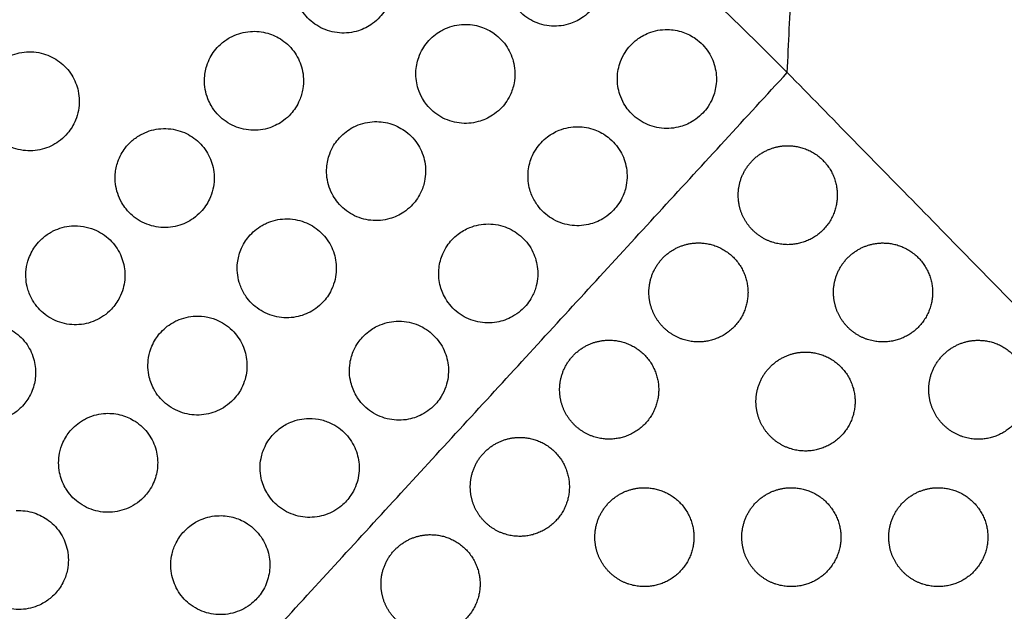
# Model space of a CAD drawing. Header units: millimetres. Extents: x -125 to 375, y 0 to 433.
# Tile 16 of 50: x 75 to 134, y 99 to 135. Entities that reach past the tile are written whole.
import ezdxf

# ---------------------------------------------------------------- set-up
doc = ezdxf.new("R2010")
doc.units = ezdxf.units.MM
doc.layers.add('Layer 01', color=18, linetype='Continuous', true_color=0x000000)

msp = doc.modelspace()

# ---------------------------------------------------------------- linework, layer by layer
at = {"layer": 'Layer 01', "extrusion": (0.138761, 0.24034, -0.96072)}
msp.add_arc((0, 59.451, -38.325), 139, 73.7656, 106.2344, dxfattribs=at)
at = {"layer": 'Layer 01'}
for points in [[(121.001, 131.86, 90.355), (123.001, 174.183, 83.178), (125, 216.506, 76)], [(125, 216.506, 76), (187.5, 108.253, 76), (250, 0, 76)], [(0, 0, 76), (60.501, 65.93, 83.178), (121.001, 131.86, 90.355)], [(250, 0, 76), (185.501, 65.93, 83.178), (121.001, 131.86, 90.355)]]:
    msp.add_open_spline(points, degree=2, dxfattribs=at)
for points, knots in [([(93.899, 140.246, 90.775), (94.235, 140.27, 90.787), (94.574, 140.237, 90.795), (95.196, 140.068, 90.798), (95.478, 139.943, 90.795), (96.055, 139.572, 90.779), (96.331, 139.31, 90.764), (96.76, 138.711, 90.723), (96.916, 138.385, 90.698), (97.114, 137.652, 90.638), (97.14, 137.248, 90.603), (97.052, 136.593, 90.543), (96.984, 136.341, 90.519), (96.815, 135.936, 90.478), (96.732, 135.777, 90.462), (96.545, 135.488, 90.432), (96.444, 135.357, 90.418), (96.196, 135.085, 90.387), (96.045, 134.949, 90.372), (95.623, 134.641, 90.334), (95.335, 134.495, 90.314), (94.659, 134.278, 90.278), (94.269, 134.233, 90.264), (93.488, 134.293, 90.249), (93.104, 134.401, 90.248), (92.411, 134.754, 90.26), (92.107, 134.991, 90.272), (91.727, 135.426, 90.299), (91.613, 135.585, 90.309), (91.516, 135.754, 90.321)], [0, 0, 0, 0, 1.015424, 1.015424, 1.938916, 1.938916, 3.07554, 3.07554, 4.157088, 4.157088, 5.366317, 5.366317, 6.15054, 6.15054, 6.691209, 6.691209, 7.190357, 7.190357, 7.800254, 7.800254, 8.76663, 8.76663, 9.936661, 9.936661, 11.124326, 11.124326, 12.273487, 12.273487, 12.862611, 12.862611, 12.862611, 12.862611]), ([(106.835, 140.673, 91.122), (107.147, 140.681, 91.129), (107.46, 140.641, 91.131), (108.033, 140.473, 91.124), (108.293, 140.355, 91.118), (108.855, 139.996, 91.092), (109.134, 139.731, 91.071), (109.567, 139.126, 91.019), (109.723, 138.795, 90.99), (109.905, 138.11, 90.926), (109.936, 137.763, 90.892), (109.88, 137.115, 90.828), (109.808, 136.818, 90.798), (109.618, 136.354, 90.75), (109.525, 136.179, 90.732), (109.322, 135.873, 90.699), (109.216, 135.739, 90.685), (108.966, 135.474, 90.656), (108.818, 135.345, 90.641), (108.417, 135.059, 90.608), (108.15, 134.923, 90.591), (107.501, 134.706, 90.562), (107.113, 134.655, 90.552), (106.333, 134.705, 90.546), (105.948, 134.808, 90.55), (105.247, 135.152, 90.573), (104.936, 135.388, 90.59), (104.542, 135.83, 90.626), (104.421, 135.997, 90.64), (104.319, 136.174, 90.655)], [0, 0, 0, 0, 0.941028, 0.941028, 1.796719, 1.796719, 2.945505, 2.945505, 4.039927, 4.039927, 5.084254, 5.084254, 6.00323, 6.00323, 6.599555, 6.599555, 7.111976, 7.111976, 7.700659, 7.700659, 8.596892, 8.596892, 9.7621, 9.7621, 10.947522, 10.947522, 12.11162, 12.11162, 12.731179, 12.731179, 12.731179, 12.731179]), ([(101.42, 134.778, 90.472), (101.762, 134.788, 90.479), (102.104, 134.74, 90.481), (102.725, 134.539, 90.473), (103.004, 134.398, 90.464), (103.564, 133.997, 90.436), (103.827, 133.72, 90.413), (104.226, 133.099, 90.36), (104.365, 132.765, 90.33), (104.525, 132.021, 90.26), (104.53, 131.616, 90.221), (104.407, 130.966, 90.156), (104.326, 130.719, 90.131), (104.137, 130.323, 90.09), (104.046, 130.169, 90.074), (103.845, 129.891, 90.044), (103.737, 129.765, 90.03), (103.478, 129.508, 90.002), (103.321, 129.381, 89.987), (102.886, 129.096, 89.954), (102.593, 128.965, 89.937), (101.911, 128.782, 89.91), (101.52, 128.755, 89.902), (100.743, 128.852, 89.9), (100.364, 128.978, 89.906), (99.689, 129.364, 89.932), (99.396, 129.615, 89.951), (99.066, 130.03, 89.984), (98.983, 130.152, 89.994), (98.91, 130.28, 90.005)], [0, 0, 0, 0, 1.030059, 1.030059, 1.964236, 1.964236, 3.103923, 3.103923, 4.188319, 4.188319, 5.400233, 5.400233, 6.184748, 6.184748, 6.723991, 6.723991, 7.220819, 7.220819, 7.826974, 7.826974, 8.786981, 8.786981, 9.954455, 9.954455, 11.14178, 11.14178, 12.294051, 12.294051, 12.738674, 12.738674, 12.738674, 12.738674]), ([(100.008, 134.378, 90.407), (100.102, 134.432, 90.414), (100.199, 134.481, 90.42), (100.652, 134.681, 90.448), (101.033, 134.767, 90.463), (101.42, 134.778, 90.472)], [-1.491237, -1.491237, -1.491237, -1.491237, -1.163715, -1.163715, 0, 0, 0, 0]), ([(88.486, 134.351, 90.109), (88.839, 134.377, 90.122), (89.194, 134.34, 90.13), (89.844, 134.153, 90.134), (90.137, 134.015, 90.131), (90.712, 133.62, 90.114), (90.979, 133.351, 90.098), (91.389, 132.745, 90.057), (91.535, 132.417, 90.033), (91.714, 131.681, 89.973), (91.73, 131.277, 89.938), (91.627, 130.639, 89.879), (91.559, 130.402, 89.856), (91.395, 130.02, 89.818), (91.315, 129.87, 89.803), (91.137, 129.595, 89.774), (91.04, 129.47, 89.761), (90.804, 129.207, 89.731), (90.658, 129.074, 89.716), (90.246, 128.766, 89.678), (89.961, 128.616, 89.658), (89.29, 128.392, 89.62), (88.902, 128.341, 89.606), (88.121, 128.39, 89.589), (87.735, 128.493, 89.587), (87.038, 128.836, 89.596), (86.73, 129.069, 89.607), (86.334, 129.509, 89.633), (86.211, 129.678, 89.643), (86.107, 129.859, 89.655)], [0, 0, 0, 0, 1.064933, 1.064933, 2.033528, 2.033528, 3.163635, 3.163635, 4.237541, 4.237541, 5.446719, 5.446719, 6.188599, 6.188599, 6.70079, 6.70079, 7.17757, 7.17757, 7.768734, 7.768734, 8.730933, 8.730933, 9.898607, 9.898607, 11.086083, 11.086083, 12.235868, 12.235868, 12.867153, 12.867153, 12.867153, 12.867153]), ([(87.205, 133.957, 90.035), (87.261, 133.99, 90.039), (87.318, 134.02, 90.044), (87.723, 134.22, 90.074), (88.1, 134.323, 90.094), (88.486, 134.351, 90.109)], [-1.36129, -1.36129, -1.36129, -1.36129, -1.165233, -1.165233, 0, 0, 0, 0]), ([(98.91, 130.28, 90.005), (98.804, 130.464, 90.02), (98.717, 130.66, 90.037), (98.547, 131.189, 90.083), (98.499, 131.531, 90.114), (98.519, 132.181, 90.174), (98.576, 132.486, 90.204), (98.743, 132.959, 90.251), (98.825, 133.135, 90.269), (99.005, 133.441, 90.3), (99.099, 133.575, 90.315), (99.321, 133.841, 90.344), (99.451, 133.971, 90.358), (99.723, 134.197, 90.385), (99.862, 134.293, 90.396), (100.008, 134.378, 90.407)], [12.738674, 12.738674, 12.738674, 12.738674, 13.38312, 13.38312, 14.416237, 14.416237, 15.347744, 15.347744, 15.931081, 15.931081, 16.421909, 16.421909, 16.977187, 16.977187, 17.486502, 17.486502, 17.486502, 17.486502]), ([(113.744, 134.47, 90.603), (114.063, 134.467, 90.605), (114.38, 134.412, 90.602), (114.955, 134.215, 90.586), (115.214, 134.082, 90.573), (115.761, 133.693, 90.536), (116.027, 133.414, 90.509), (116.431, 132.787, 90.445), (116.57, 132.449, 90.41), (116.717, 131.755, 90.337), (116.73, 131.407, 90.3), (116.642, 130.763, 90.231), (116.555, 130.47, 90.2), (116.342, 130.017, 90.151), (116.241, 129.847, 90.133), (116.025, 129.554, 90.101), (115.913, 129.427, 90.087), (115.653, 129.176, 90.06), (115.501, 129.055, 90.046), (115.091, 128.79, 90.017), (114.821, 128.668, 90.004), (114.167, 128.48, 89.982), (113.778, 128.446, 89.977), (113.002, 128.529, 89.983), (112.622, 128.647, 89.994), (111.935, 129.021, 90.03), (111.634, 129.271, 90.054), (111.286, 129.697, 90.096), (111.193, 129.83, 90.109), (111.113, 129.97, 90.123)], [0, 0, 0, 0, 0.959942, 0.959942, 1.829952, 1.829952, 2.98195, 2.98195, 4.079004, 4.079004, 5.124092, 5.124092, 6.04338, 6.04338, 6.636742, 6.636742, 7.145031, 7.145031, 7.727806, 7.727806, 8.614652, 8.614652, 9.777089, 9.777089, 10.962394, 10.962394, 12.130477, 12.130477, 12.620275, 12.620275, 12.620275, 12.620275]), ([(112.211, 134.068, 90.55), (112.34, 134.143, 90.558), (112.474, 134.208, 90.566), (112.973, 134.404, 90.59), (113.357, 134.474, 90.601), (113.744, 134.47, 90.603)], [0, 0, 0, 0, 0.44986, 0.44986, 1.612736, 1.612736, 1.612736, 1.612736]), ([(86.107, 129.859, 89.655), (86.032, 129.989, 89.664), (85.967, 130.125, 89.673), (85.765, 130.638, 89.71), (85.695, 131.038, 89.742), (85.713, 131.722, 89.799), (85.761, 132.003, 89.824), (85.903, 132.446, 89.866), (85.973, 132.612, 89.882), (86.132, 132.91, 89.912), (86.217, 133.042, 89.926), (86.42, 133.312, 89.955), (86.542, 133.446, 89.97), (86.837, 133.717, 90.003), (87.015, 133.848, 90.019), (87.205, 133.957, 90.035)], [12.867153, 12.867153, 12.867153, 12.867153, 13.320497, 13.320497, 14.530155, 14.530155, 15.3866, 15.3866, 15.931766, 15.931766, 16.405062, 16.405062, 16.95134, 16.95134, 17.613954, 17.613954, 17.613954, 17.613954]), ([(111.113, 129.97, 90.123), (111.011, 130.146, 90.14), (110.928, 130.332, 90.159), (110.754, 130.855, 90.211), (110.703, 131.2, 90.246), (110.72, 131.882, 90.315), (110.785, 132.212, 90.349), (110.975, 132.719, 90.402), (111.067, 132.904, 90.422), (111.27, 133.222, 90.456), (111.374, 133.359, 90.471), (111.614, 133.624, 90.5), (111.753, 133.751, 90.514), (112.001, 133.938, 90.535), (112.104, 134.007, 90.543), (112.211, 134.068, 90.55)], [12.620275, 12.620275, 12.620275, 12.620275, 13.235161, 13.235161, 14.283296, 14.283296, 15.294452, 15.294452, 15.917006, 15.917006, 16.433734, 16.433734, 16.998479, 16.998479, 17.37055, 17.37055, 17.37055, 17.37055]), ([(74.779, 133.096, 89.475), (75.173, 133.142, 89.497), (75.572, 133.109, 89.512), (76.303, 132.898, 89.53), (76.631, 132.735, 89.532), (77.218, 132.295, 89.523), (77.469, 132.021, 89.513), (77.851, 131.412, 89.482), (77.983, 131.086, 89.462), (78.139, 130.356, 89.411), (78.144, 129.955, 89.38), (78.033, 129.361, 89.329), (77.974, 129.161, 89.31), (77.835, 128.826, 89.278), (77.765, 128.688, 89.265), (77.606, 128.426, 89.238), (77.517, 128.302, 89.224), (77.288, 128.03, 89.194), (77.142, 127.888, 89.177), (76.695, 127.535, 89.131), (76.368, 127.362, 89.104), (75.646, 127.136, 89.057), (75.254, 127.094, 89.037), (74.47, 127.161, 89.009), (74.087, 127.273, 89.002), (73.402, 127.63, 88.999), (73.104, 127.865, 89.003), (72.732, 128.294, 89.019), (72.62, 128.45, 89.025), (72.525, 128.616, 89.033)], [0, 0, 0, 0, 1.193385, 1.193385, 2.288174, 2.288174, 3.397806, 3.397806, 4.450196, 4.450196, 5.647669, 5.647669, 6.275747, 6.275747, 6.741534, 6.741534, 7.201421, 7.201421, 7.814011, 7.814011, 8.919491, 8.919491, 10.095294, 10.095294, 11.2857, 11.2857, 12.416623, 12.416623, 12.994815, 12.994815, 12.994815, 12.994815]), ([(73.623, 132.714, 89.392), (73.642, 132.726, 89.393), (73.662, 132.737, 89.395), (74.021, 132.934, 89.427), (74.394, 133.052, 89.454), (74.779, 133.096, 89.475)], [-1.236602, -1.236602, -1.236602, -1.236602, -1.168147, -1.168147, 0, 0, 0, 0]), ([(96.001, 128.884, 89.82), (96.359, 128.895, 89.828), (96.717, 128.843, 89.83), (97.364, 128.625, 89.822), (97.652, 128.472, 89.812), (98.211, 128.049, 89.782), (98.466, 127.767, 89.76), (98.847, 127.14, 89.706), (98.977, 126.804, 89.676), (99.121, 126.06, 89.607), (99.117, 125.654, 89.567), (98.982, 125.019, 89.504), (98.901, 124.784, 89.48), (98.716, 124.409, 89.441), (98.628, 124.263, 89.426), (98.437, 123.998, 89.397), (98.335, 123.878, 89.384), (98.087, 123.63, 89.357), (97.938, 123.507, 89.343), (97.518, 123.223, 89.309), (97.232, 123.09, 89.292), (96.559, 122.896, 89.264), (96.17, 122.861, 89.255), (95.393, 122.943, 89.251), (95.012, 123.061, 89.256), (94.329, 123.433, 89.28), (94.03, 123.679, 89.298), (93.68, 124.104, 89.331), (93.584, 124.241, 89.342), (93.501, 124.385, 89.354)], [0, 0, 0, 0, 1.077437, 1.077437, 2.053217, 2.053217, 3.187558, 3.187558, 4.26535, 4.26535, 5.477587, 5.477587, 6.227009, 6.227009, 6.739732, 6.739732, 7.213507, 7.213507, 7.796786, 7.796786, 8.7402, 8.7402, 9.904331, 9.904331, 11.091028, 11.091028, 12.245553, 12.245553, 12.749094, 12.749094, 12.749094, 12.749094]), ([(94.599, 128.483, 89.754), (94.691, 128.536, 89.761), (94.786, 128.585, 89.767), (95.236, 128.784, 89.795), (95.615, 128.871, 89.811), (96.001, 128.884, 89.82)], [-1.481734, -1.481734, -1.481734, -1.481734, -1.160837, -1.160837, 0, 0, 0, 0]), ([(83.071, 128.457, 89.44), (83.465, 128.486, 89.456), (83.861, 128.438, 89.465), (84.578, 128.201, 89.468), (84.897, 128.027, 89.463), (85.466, 127.569, 89.442), (85.71, 127.285, 89.424), (86.07, 126.659, 89.381), (86.191, 126.327, 89.356), (86.32, 125.585, 89.295), (86.309, 125.179, 89.26), (86.17, 124.578, 89.203), (86.099, 124.375, 89.184), (85.941, 124.041, 89.15), (85.863, 123.905, 89.136), (85.69, 123.65, 89.109), (85.594, 123.53, 89.096), (85.352, 123.271, 89.067), (85.199, 123.137, 89.051), (84.745, 122.814, 89.011), (84.421, 122.661, 88.989), (83.701, 122.467, 88.952), (83.309, 122.44, 88.938), (82.53, 122.538, 88.924), (82.151, 122.664, 88.924), (81.48, 123.047, 88.936), (81.19, 123.295, 88.948), (80.859, 123.708, 88.972), (80.774, 123.834, 88.979), (80.698, 123.965, 88.988)], [0, 0, 0, 0, 1.188196, 1.188196, 2.271152, 2.271152, 3.387366, 3.387366, 4.446297, 4.446297, 5.659492, 5.659492, 6.306768, 6.306768, 6.777351, 6.777351, 7.238965, 7.238965, 7.847937, 7.847937, 8.920202, 8.920202, 10.091807, 10.091807, 11.280876, 11.280876, 12.417386, 12.417386, 12.875097, 12.875097, 12.875097, 12.875097]), ([(81.796, 128.063, 89.364), (81.851, 128.095, 89.369), (81.907, 128.125, 89.373), (82.31, 128.325, 89.404), (82.686, 128.428, 89.425), (83.071, 128.457, 89.44)], [-1.355481, -1.355481, -1.355481, -1.355481, -1.163055, -1.163055, 0, 0, 0, 0]), ([(93.501, 124.385, 89.354), (93.404, 124.553, 89.368), (93.324, 124.73, 89.382), (93.131, 125.294, 89.431), (93.078, 125.696, 89.467), (93.127, 126.385, 89.531), (93.189, 126.669, 89.558), (93.354, 127.11, 89.602), (93.434, 127.274, 89.619), (93.608, 127.564, 89.649), (93.699, 127.691, 89.663), (93.914, 127.948, 89.691), (94.04, 128.075, 89.705), (94.31, 128.299, 89.731), (94.451, 128.398, 89.743), (94.599, 128.483, 89.754)], [12.749094, 12.749094, 12.749094, 12.749094, 13.334908, 13.334908, 14.547693, 14.547693, 15.420448, 15.420448, 15.969157, 15.969157, 16.440782, 16.440782, 16.97997, 16.97997, 17.4979, 17.4979, 17.4979, 17.4979]), ([(108.323, 128.576, 89.96), (108.67, 128.573, 89.962), (109.015, 128.511, 89.958), (109.634, 128.282, 89.939), (109.91, 128.128, 89.925), (110.454, 127.7, 89.884), (110.705, 127.411, 89.855), (111.077, 126.771, 89.79), (111.2, 126.429, 89.755), (111.327, 125.678, 89.676), (111.313, 125.272, 89.633), (111.16, 124.627, 89.564), (111.066, 124.381, 89.537), (110.856, 123.993, 89.495), (110.758, 123.844, 89.479), (110.545, 123.577, 89.45), (110.433, 123.458, 89.437), (110.165, 123.217, 89.411), (110.006, 123.099, 89.398), (109.568, 122.839, 89.369), (109.277, 122.722, 89.356), (108.596, 122.565, 89.337), (108.206, 122.553, 89.334), (107.434, 122.677, 89.344), (107.061, 122.816, 89.357), (106.398, 123.226, 89.397), (106.113, 123.489, 89.422), (105.82, 123.887, 89.461), (105.759, 123.98, 89.47), (105.704, 124.076, 89.48)], [0, 0, 0, 0, 1.04462, 1.04462, 1.987642, 1.987642, 3.131904, 3.131904, 4.220043, 4.220043, 5.434877, 5.434877, 6.226835, 6.226835, 6.765194, 6.765194, 7.256991, 7.256991, 7.852424, 7.852424, 8.790054, 8.790054, 9.954155, 9.954155, 11.141442, 11.141442, 12.299585, 12.299585, 12.634187, 12.634187, 12.634187, 12.634187]), ([(106.802, 128.174, 89.906), (106.928, 128.247, 89.914), (107.06, 128.311, 89.922), (107.555, 128.507, 89.946), (107.937, 128.579, 89.957), (108.323, 128.576, 89.96)], [-1.600552, -1.600552, -1.600552, -1.600552, -1.159592, -1.159592, 0, 0, 0, 0]), ([(80.698, 123.965, 88.988), (80.596, 124.141, 88.999), (80.513, 124.327, 89.012), (80.322, 124.9, 89.053), (80.274, 125.302, 89.084), (80.326, 125.957, 89.14), (80.378, 126.209, 89.163), (80.518, 126.609, 89.2), (80.586, 126.762, 89.215), (80.738, 127.039, 89.243), (80.819, 127.165, 89.256), (81.018, 127.425, 89.285), (81.139, 127.557, 89.3), (81.431, 127.825, 89.332), (81.607, 127.954, 89.349), (81.796, 128.063, 89.364)], [12.875097, 12.875097, 12.875097, 12.875097, 13.488585, 13.488585, 14.697319, 14.697319, 15.470929, 15.470929, 15.975571, 15.975571, 16.426242, 16.426242, 16.964454, 16.964454, 17.622131, 17.622131, 17.622131, 17.622131]), ([(105.704, 124.076, 89.48), (105.578, 124.293, 89.501), (105.48, 124.526, 89.524), (105.32, 125.098, 89.582), (105.285, 125.442, 89.616), (105.331, 126.099, 89.683), (105.402, 126.408, 89.715), (105.593, 126.881, 89.764), (105.684, 127.053, 89.783), (105.879, 127.353, 89.815), (105.979, 127.482, 89.828), (106.212, 127.736, 89.856), (106.346, 127.858, 89.87), (106.59, 128.043, 89.891), (106.694, 128.112, 89.899), (106.802, 128.174, 89.906)], [12.634187, 12.634187, 12.634187, 12.634187, 13.393836, 13.393836, 14.43019, 14.43019, 15.382964, 15.382964, 15.969953, 15.969953, 16.462182, 16.462182, 17.008811, 17.008811, 17.384561, 17.384561, 17.384561, 17.384561]), ([(90.58, 122.989, 89.167), (90.788, 122.997, 89.172), (90.996, 122.983, 89.175), (91.389, 122.915, 89.176), (91.574, 122.864, 89.175), (92.092, 122.668, 89.167), (92.405, 122.479, 89.156), (92.955, 121.993, 89.12), (93.186, 121.697, 89.096), (93.518, 121.053, 89.04), (93.623, 120.714, 89.01), (93.717, 119.967, 88.94), (93.687, 119.564, 88.901), (93.519, 118.968, 88.841), (93.437, 118.765, 88.82), (93.259, 118.434, 88.785), (93.175, 118.302, 88.771), (92.989, 118.057, 88.745), (92.888, 117.943, 88.733), (92.638, 117.701, 88.706), (92.484, 117.578, 88.692), (92.033, 117.286, 88.657), (91.717, 117.151, 88.639), (91.007, 116.983, 88.612), (90.616, 116.967, 88.604), (89.842, 117.086, 88.603), (89.468, 117.223, 88.61), (88.805, 117.626, 88.635), (88.521, 117.884, 88.654), (88.22, 118.285, 88.685), (88.153, 118.386, 88.693), (88.092, 118.491, 88.702)], [0, 0, 0, 0, 0.625249, 0.625249, 1.200379, 1.200379, 2.290348, 2.290348, 3.411507, 3.411507, 4.474785, 4.474785, 5.683177, 5.683177, 6.344452, 6.344452, 6.816818, 6.816818, 7.273216, 7.273216, 7.865852, 7.865852, 8.892899, 8.892899, 10.059473, 10.059473, 11.247509, 11.247509, 12.391681, 12.391681, 12.758303, 12.758303, 12.758303, 12.758303]), ([(89.19, 122.589, 89.1), (89.28, 122.641, 89.107), (89.372, 122.688, 89.113), (89.817, 122.887, 89.141), (90.195, 122.975, 89.157), (90.58, 122.989, 89.167)], [-1.469203, -1.469203, -1.469203, -1.469203, -1.157786, -1.157786, 0, 0, 0, 0]), ([(77.655, 122.562, 88.768), (77.899, 122.58, 88.778), (78.143, 122.57, 88.786), (78.605, 122.492, 88.796), (78.821, 122.43, 88.798), (79.385, 122.198, 88.797), (79.71, 121.984, 88.79), (80.246, 121.459, 88.763), (80.458, 121.159, 88.744), (80.756, 120.514, 88.699), (80.845, 120.179, 88.673), (80.907, 119.474, 88.614), (80.874, 119.109, 88.582), (80.723, 118.575, 88.531), (80.654, 118.395, 88.514), (80.503, 118.095, 88.483), (80.428, 117.97, 88.471), (80.261, 117.73, 88.445), (80.167, 117.615, 88.433), (79.923, 117.358, 88.403), (79.767, 117.224, 88.387), (79.278, 116.884, 88.344), (78.918, 116.727, 88.32), (78.157, 116.557, 88.283), (77.763, 116.548, 88.271), (76.988, 116.681, 88.258), (76.615, 116.825, 88.258), (75.965, 117.237, 88.271), (75.689, 117.494, 88.283), (75.403, 117.884, 88.306), (75.344, 117.976, 88.311), (75.289, 118.071, 88.317)], [-17.623484, -17.623484, -17.623484, -17.623484, -16.889011, -16.889011, -16.215183, -16.215183, -15.055947, -15.055947, -13.957681, -13.957681, -12.918332, -12.918332, -11.82218, -11.82218, -11.243098, -11.243098, -10.805642, -10.805642, -10.358866, -10.358866, -9.73867, -9.73867, -8.565736, -8.565736, -7.391333, -7.391333, -6.201503, -6.201503, -5.076101, -5.076101, -4.746208, -4.746208, -4.746208, -4.746208]), ([(76.387, 122.169, 88.691), (76.441, 122.2, 88.695), (76.495, 122.229, 88.699), (76.896, 122.428, 88.73), (77.271, 122.532, 88.752), (77.655, 122.562, 88.768)], [-1.348226, -1.348226, -1.348226, -1.348226, -1.161017, -1.161017, 0, 0, 0, 0]), ([(88.092, 118.491, 88.702), (87.974, 118.695, 88.718), (87.881, 118.912, 88.736), (87.7, 119.524, 88.789), (87.664, 119.928, 88.825), (87.739, 120.593, 88.887), (87.805, 120.854, 88.912), (87.967, 121.261, 88.953), (88.043, 121.413, 88.968), (88.21, 121.685, 88.996), (88.297, 121.805, 89.009), (88.503, 122.052, 89.036), (88.626, 122.175, 89.05), (88.894, 122.4, 89.076), (89.038, 122.501, 89.089), (89.19, 122.589, 89.1)], [-4.748219, -4.748219, -4.748219, -4.748219, -4.036375, -4.036375, -2.824074, -2.824074, -2.015217, -2.015217, -1.501911, -1.501911, -1.053798, -1.053798, -0.530575, -0.530575, 0, 0, 0, 0]), ([(100.295, 118.182, 88.837), (100.146, 118.439, 88.862), (100.036, 118.718, 88.89), (99.893, 119.339, 88.951), (99.874, 119.68, 88.986), (99.945, 120.311, 89.05), (100.021, 120.598, 89.08), (100.211, 121.038, 89.126), (100.298, 121.199, 89.143), (100.486, 121.48, 89.173), (100.583, 121.602, 89.186), (100.807, 121.845, 89.212), (100.937, 121.963, 89.226), (101.177, 122.146, 89.246), (101.283, 122.216, 89.254), (101.393, 122.28, 89.262)], [-4.750401, -4.750401, -4.750401, -4.750401, -3.849624, -3.849624, -2.825573, -2.825573, -1.931615, -1.931615, -1.379461, -1.379461, -0.911359, -0.911359, -0.382913, -0.382913, 0, 0, 0, 0]), ([(102.898, 122.682, 89.316), (103.293, 122.681, 89.319), (103.683, 122.602, 89.314), (104.375, 122.314, 89.29), (104.676, 122.12, 89.272), (105.211, 121.623, 89.223), (105.435, 121.318, 89.193), (105.751, 120.66, 89.125), (105.847, 120.315, 89.09), (105.917, 119.562, 89.01), (105.874, 119.16, 88.967), (105.684, 118.557, 88.903), (105.589, 118.345, 88.88), (105.386, 118.005, 88.843), (105.291, 117.871, 88.829), (105.083, 117.626, 88.802), (104.973, 117.514, 88.79), (104.702, 117.28, 88.764), (104.537, 117.164, 88.751), (104.066, 116.9, 88.722), (103.745, 116.785, 88.709), (103.029, 116.66, 88.693), (102.638, 116.667, 88.693), (101.872, 116.833, 88.707), (101.506, 116.992, 88.722), (100.869, 117.435, 88.764), (100.6, 117.71, 88.79), (100.357, 118.078, 88.827), (100.325, 118.129, 88.832), (100.295, 118.182, 88.837)], [0, 0, 0, 0, 1.187142, 1.187142, 2.25581, 2.25581, 3.386848, 3.386848, 4.46036, 4.46036, 5.672207, 5.672207, 6.371118, 6.371118, 6.867025, 6.867025, 7.340933, 7.340933, 7.946148, 7.946148, 8.96587, 8.96587, 10.132456, 10.132456, 11.321623, 11.321623, 12.469707, 12.469707, 12.652426, 12.652426, 12.652426, 12.652426]), ([(101.393, 122.28, 89.262), (101.516, 122.351, 89.27), (101.644, 122.413, 89.278), (102.132, 122.609, 89.302), (102.513, 122.682, 89.313), (102.898, 122.682, 89.316)], [-1.584381, -1.584381, -1.584381, -1.584381, -1.15592, -1.15592, 0, 0, 0, 0]), ([(75.289, 118.071, 88.317), (75.168, 118.28, 88.33), (75.073, 118.503, 88.345), (74.894, 119.12, 88.389), (74.861, 119.523, 88.42), (74.935, 120.153, 88.474), (74.989, 120.382, 88.495), (75.124, 120.749, 88.529), (75.189, 120.891, 88.543), (75.333, 121.151, 88.57), (75.411, 121.27, 88.582), (75.602, 121.522, 88.609), (75.719, 121.652, 88.624), (76.012, 121.923, 88.657), (76.193, 122.057, 88.674), (76.387, 122.169, 88.691)], [12.877276, 12.877276, 12.877276, 12.877276, 13.606741, 13.606741, 14.813388, 14.813388, 15.521857, 15.521857, 15.99186, 15.99186, 16.420413, 16.420413, 16.946137, 16.946137, 17.623484, 17.623484, 17.623484, 17.623484]), ([(85.156, 117.094, 88.512), (85.405, 117.104, 88.519), (85.655, 117.084, 88.522), (86.123, 116.985, 88.523), (86.339, 116.913, 88.521), (86.897, 116.654, 88.508), (87.213, 116.424, 88.493), (87.726, 115.873, 88.452), (87.925, 115.561, 88.426), (88.192, 114.901, 88.368), (88.265, 114.56, 88.337), (88.294, 113.844, 88.269), (88.239, 113.473, 88.233), (88.056, 112.939, 88.179), (87.976, 112.763, 88.161), (87.806, 112.47, 88.13), (87.725, 112.35, 88.118), (87.544, 112.122, 88.093), (87.445, 112.014, 88.081), (87.192, 111.775, 88.054), (87.031, 111.651, 88.04), (86.538, 111.346, 88.003), (86.181, 111.21, 87.984), (85.425, 111.075, 87.959), (85.033, 111.082, 87.953), (84.265, 111.246, 87.955), (83.899, 111.405, 87.963), (83.264, 111.844, 87.992), (82.998, 112.114, 88.011), (82.752, 112.482, 88.04), (82.717, 112.539, 88.044), (82.683, 112.597, 88.049)], [-17.521614, -17.521614, -17.521614, -17.521614, -16.770438, -16.770438, -16.085833, -16.085833, -14.921221, -14.921221, -13.817163, -13.817163, -12.772955, -12.772955, -11.651887, -11.651887, -11.067851, -11.067851, -10.63114, -10.63114, -10.189004, -10.189004, -9.580866, -9.580866, -8.441489, -8.441489, -7.270976, -7.270976, -6.081371, -6.081371, -4.949606, -4.949606, -4.748044, -4.748044, -4.748044, -4.748044]), ([(83.781, 116.695, 88.445), (83.867, 116.744, 88.451), (83.956, 116.79, 88.457), (84.396, 116.988, 88.486), (84.772, 117.078, 88.502), (85.156, 117.094, 88.512)], [-1.454185, -1.454185, -1.454185, -1.454185, -1.154599, -1.154599, 0, 0, 0, 0]), ([(72.238, 116.667, 88.093), (72.569, 116.693, 88.107), (72.902, 116.665, 88.117), (73.518, 116.507, 88.127), (73.798, 116.387, 88.127), (74.375, 116.03, 88.118), (74.655, 115.774, 88.106), (75.093, 115.189, 88.072), (75.254, 114.869, 88.05), (75.45, 114.208, 88.001), (75.49, 113.873, 87.974), (75.462, 113.251, 87.92), (75.407, 112.965, 87.894), (75.258, 112.536, 87.853), (75.191, 112.385, 87.838), (75.048, 112.122, 87.812), (74.976, 112.009, 87.8), (74.809, 111.782, 87.776), (74.713, 111.67, 87.763), (74.452, 111.406, 87.733), (74.277, 111.265, 87.715), (73.759, 110.935, 87.672), (73.392, 110.792, 87.648), (72.622, 110.654, 87.612), (72.227, 110.661, 87.6), (71.457, 110.828, 87.589), (71.09, 110.987, 87.589), (70.46, 111.425, 87.603), (70.198, 111.692, 87.616), (69.952, 112.057, 87.636), (69.915, 112.116, 87.64), (69.88, 112.176, 87.643)], [-17.63055, -17.63055, -17.63055, -17.63055, -16.631635, -16.631635, -15.720845, -15.720845, -14.590477, -14.590477, -13.520374, -13.520374, -12.511618, -12.511618, -11.638786, -11.638786, -11.140287, -11.140287, -10.735621, -10.735621, -10.291327, -10.291327, -9.615816, -9.615816, -8.440057, -8.440057, -7.262759, -7.262759, -6.070938, -6.070938, -4.956486, -4.956486, -4.745943, -4.745943, -4.745943, -4.745943]), ([(82.683, 112.597, 88.049), (82.54, 112.844, 88.068), (82.433, 113.111, 88.09), (82.271, 113.78, 88.147), (82.256, 114.184, 88.184), (82.36, 114.819, 88.243), (82.427, 115.053, 88.266), (82.585, 115.42, 88.302), (82.658, 115.56, 88.317), (82.817, 115.813, 88.343), (82.9, 115.927, 88.355), (83.101, 116.164, 88.381), (83.222, 116.284, 88.395), (83.486, 116.506, 88.421), (83.63, 116.607, 88.433), (83.781, 116.695, 88.445)], [-4.748044, -4.748044, -4.748044, -4.748044, -3.884169, -3.884169, -2.673614, -2.673614, -1.941911, -1.941911, -1.46688, -1.46688, -1.041317, -1.041317, -0.528464, -0.528464, 0, 0, 0, 0]), ([(94.886, 112.287, 88.193), (94.746, 112.529, 88.217), (94.641, 112.79, 88.243), (94.476, 113.452, 88.308), (94.458, 113.858, 88.349), (94.564, 114.527, 88.417), (94.644, 114.791, 88.444), (94.83, 115.196, 88.487), (94.914, 115.345, 88.502), (95.094, 115.606, 88.53), (95.185, 115.72, 88.543), (95.399, 115.951, 88.568), (95.525, 116.065, 88.581), (95.762, 116.248, 88.601), (95.871, 116.32, 88.61), (95.984, 116.385, 88.617)], [-4.750823, -4.750823, -4.750823, -4.750823, -3.905154, -3.905154, -2.689421, -2.689421, -1.859815, -1.859815, -1.343373, -1.343373, -0.90341, -0.90341, -0.393298, -0.393298, 0, 0, 0, 0]), ([(97.469, 116.787, 88.672), (97.685, 116.788, 88.674), (97.899, 116.766, 88.674), (98.303, 116.68, 88.668), (98.491, 116.62, 88.663), (99.012, 116.395, 88.644), (99.322, 116.187, 88.625), (99.853, 115.665, 88.575), (100.068, 115.356, 88.544), (100.365, 114.694, 88.476), (100.452, 114.349, 88.44), (100.505, 113.597, 88.361), (100.452, 113.196, 88.318), (100.252, 112.609, 88.255), (100.158, 112.409, 88.234), (99.962, 112.089, 88.199), (99.87, 111.962, 88.185), (99.672, 111.73, 88.16), (99.567, 111.623, 88.148), (99.309, 111.398, 88.124), (99.152, 111.286, 88.111), (98.696, 111.023, 88.082), (98.382, 110.905, 88.069), (97.675, 110.768, 88.052), (97.285, 110.769, 88.05), (96.518, 110.92, 88.063), (96.149, 111.072, 88.077), (95.503, 111.502, 88.117), (95.228, 111.773, 88.143), (94.967, 112.152, 88.18), (94.925, 112.219, 88.187), (94.886, 112.287, 88.193)], [-17.419003, -17.419003, -17.419003, -17.419003, -16.771237, -16.771237, -16.179457, -16.179457, -15.063004, -15.063004, -13.937367, -13.937367, -12.870864, -12.870864, -11.659764, -11.659764, -10.995387, -10.995387, -10.525367, -10.525367, -10.074583, -10.074583, -9.493227, -9.493227, -8.490684, -8.490684, -7.327819, -7.327819, -6.13958, -6.13958, -4.989151, -4.989151, -4.750823, -4.750823, -4.750823, -4.750823]), ([(95.984, 116.385, 88.617), (96.102, 116.454, 88.625), (96.225, 116.514, 88.633), (96.707, 116.71, 88.657), (97.086, 116.785, 88.668), (97.469, 116.787, 88.672)], [-1.564497, -1.564497, -1.564497, -1.564497, -1.151802, -1.151802, 0, 0, 0, 0]), ([(79.73, 111.199, 87.856), (80.058, 111.214, 87.865), (80.386, 111.176, 87.869), (80.987, 111.003, 87.867), (81.258, 110.879, 87.862), (81.825, 110.511, 87.84), (82.1, 110.246, 87.821), (82.527, 109.645, 87.773), (82.68, 109.318, 87.746), (82.858, 108.646, 87.686), (82.889, 108.309, 87.654), (82.84, 107.665, 87.593), (82.769, 107.363, 87.563), (82.59, 106.92, 87.518), (82.513, 106.768, 87.502), (82.353, 106.51, 87.475), (82.275, 106.401, 87.463), (82.099, 106.186, 87.44), (82, 106.082, 87.428), (81.737, 105.843, 87.401), (81.566, 105.717, 87.387), (81.044, 105.413, 87.349), (80.669, 105.283, 87.331), (79.893, 105.177, 87.307), (79.5, 105.2, 87.302), (78.736, 105.397, 87.306), (78.374, 105.573, 87.315), (77.76, 106.039, 87.345), (77.508, 106.318, 87.365), (77.3, 106.658, 87.391), (77.287, 106.68, 87.393), (77.274, 106.702, 87.395)], [-17.538065, -17.538065, -17.538065, -17.538065, -16.550634, -16.550634, -15.658752, -15.658752, -14.518285, -14.518285, -13.438155, -13.438155, -12.420807, -12.420807, -11.489602, -11.489602, -10.977044, -10.977044, -10.572479, -10.572479, -10.139728, -10.139728, -9.501453, -9.501453, -8.318919, -8.318919, -7.145698, -7.145698, -5.947061, -5.947061, -4.825566, -4.825566, -4.747683, -4.747683, -4.747683, -4.747683]), ([(78.372, 110.8, 87.788), (78.454, 110.848, 87.794), (78.539, 110.891, 87.8), (78.973, 111.09, 87.828), (79.348, 111.181, 87.846), (79.73, 111.199, 87.856)], [-1.437301, -1.437301, -1.437301, -1.437301, -1.151312, -1.151312, 0, 0, 0, 0]), ([(77.274, 106.702, 87.395), (77.112, 106.982, 87.416), (76.997, 107.287, 87.441), (76.853, 107.997, 87.501), (76.852, 108.401, 87.537), (76.975, 109.011, 87.594), (77.043, 109.223, 87.615), (77.193, 109.56, 87.648), (77.263, 109.689, 87.662), (77.413, 109.925, 87.686), (77.492, 110.033, 87.698), (77.685, 110.262, 87.723), (77.801, 110.379, 87.736), (78.066, 110.604, 87.763), (78.215, 110.709, 87.776), (78.372, 110.8, 87.788)], [-4.747683, -4.747683, -4.747683, -4.747683, -3.771487, -3.771487, -2.563457, -2.563457, -1.892542, -1.892542, -1.450537, -1.450537, -1.047246, -1.047246, -0.549356, -0.549356, 0, 0, 0, 0]), ([(89.477, 106.393, 87.55), (89.319, 106.667, 87.576), (89.205, 106.964, 87.606), (89.056, 107.668, 87.675), (89.054, 108.074, 87.716), (89.18, 108.721, 87.781), (89.261, 108.965, 87.807), (89.443, 109.341, 87.846), (89.524, 109.48, 87.861), (89.696, 109.726, 87.887), (89.784, 109.834, 87.899), (89.99, 110.056, 87.923), (90.11, 110.166, 87.935), (90.346, 110.348, 87.956), (90.458, 110.424, 87.965), (90.575, 110.491, 87.973)], [-4.75062, -4.75062, -4.75062, -4.75062, -3.794421, -3.794421, -2.579371, -2.579371, -1.803775, -1.803775, -1.319394, -1.319394, -0.898667, -0.898667, -0.406865, -0.406865, 0, 0, 0, 0]), ([(92.037, 110.893, 88.028), (92.297, 110.896, 88.03), (92.557, 110.865, 88.03), (93.037, 110.744, 88.021), (93.257, 110.66, 88.015), (93.809, 110.371, 87.99), (94.116, 110.126, 87.966), (94.604, 109.548, 87.91), (94.787, 109.226, 87.877), (95.022, 108.551, 87.808), (95.079, 108.206, 87.772), (95.071, 107.48, 87.695), (94.995, 107.106, 87.655), (94.777, 106.575, 87.598), (94.686, 106.403, 87.58), (94.5, 106.121, 87.549), (94.412, 106.006, 87.537), (94.222, 105.792, 87.513), (94.119, 105.692, 87.502), (93.863, 105.476, 87.479), (93.704, 105.366, 87.467), (93.222, 105.097, 87.437), (92.879, 104.98, 87.423), (92.14, 104.869, 87.409), (91.749, 104.885, 87.409), (90.988, 105.069, 87.424), (90.626, 105.237, 87.44), (90, 105.693, 87.482), (89.739, 105.972, 87.509), (89.517, 106.325, 87.543), (89.496, 106.359, 87.547), (89.477, 106.393, 87.55)], [-17.442393, -17.442393, -17.442393, -17.442393, -16.660176, -16.660176, -15.953849, -15.953849, -14.783188, -14.783188, -13.673204, -13.673204, -12.624656, -12.624656, -11.479247, -11.479247, -10.892283, -10.892283, -10.458231, -10.458231, -10.027753, -10.027753, -9.447136, -9.447136, -8.365474, -8.365474, -7.200195, -7.200195, -6.010502, -6.010502, -4.868762, -4.868762, -4.75062, -4.75062, -4.75062, -4.75062]), ([(90.575, 110.491, 87.973), (90.688, 110.556, 87.98), (90.805, 110.614, 87.987), (91.279, 110.81, 88.012), (91.655, 110.888, 88.023), (92.037, 110.893, 88.028)], [-1.541203, -1.541203, -1.541203, -1.541203, -1.147176, -1.147176, 0, 0, 0, 0]), ([(74.303, 105.304, 87.199), (74.67, 105.323, 87.21), (75.037, 105.275, 87.214), (75.701, 105.06, 87.211), (75.997, 104.907, 87.203), (76.562, 104.484, 87.177), (76.817, 104.205, 87.157), (77.201, 103.586, 87.108), (77.332, 103.254, 87.08), (77.483, 102.514, 87.014), (77.484, 102.108, 86.976), (77.356, 101.476, 86.914), (77.279, 101.245, 86.891), (77.113, 100.892, 86.855), (77.04, 100.765, 86.841), (76.89, 100.539, 86.817), (76.814, 100.44, 86.807), (76.638, 100.236, 86.784), (76.536, 100.134, 86.773), (76.247, 99.884, 86.745), (76.05, 99.751, 86.729), (75.498, 99.466, 86.692), (75.124, 99.356, 86.675), (74.351, 99.285, 86.654), (73.958, 99.325, 86.65), (73.206, 99.555, 86.656), (72.855, 99.745, 86.665), (72.276, 100.224, 86.696), (72.044, 100.499, 86.715), (71.865, 100.808, 86.739)], [-17.558348, -17.558348, -17.558348, -17.558348, -16.454147, -16.454147, -15.458003, -15.458003, -14.329939, -14.329939, -13.263381, -13.263381, -12.050201, -12.050201, -11.315582, -11.315582, -10.873675, -10.873675, -10.497019, -10.497019, -10.061013, -10.061013, -9.347482, -9.347482, -8.187338, -8.187338, -7.010991, -7.010991, -5.822985, -5.822985, -4.747616, -4.747616, -4.747616, -4.747616]), ([(86.602, 104.998, 87.383), (86.922, 105.005, 87.387), (87.24, 104.96, 87.385), (87.819, 104.783, 87.373), (88.078, 104.66, 87.362), (88.637, 104.293, 87.329), (88.913, 104.022, 87.303), (89.338, 103.41, 87.243), (89.488, 103.078, 87.209), (89.659, 102.397, 87.138), (89.685, 102.055, 87.103), (89.621, 101.382, 87.031), (89.533, 101.054, 86.996), (89.32, 100.589, 86.946), (89.233, 100.435, 86.93), (89.056, 100.18, 86.902), (88.972, 100.075, 86.891), (88.788, 99.874, 86.869), (88.688, 99.778, 86.858), (88.429, 99.563, 86.835), (88.265, 99.453, 86.823), (87.748, 99.173, 86.791), (87.371, 99.056, 86.778), (86.596, 98.974, 86.766), (86.205, 99.009, 86.768), (85.451, 99.227, 86.786), (85.097, 99.411, 86.803), (84.498, 99.892, 86.848), (84.254, 100.177, 86.875), (84.068, 100.498, 86.906)], [-17.469048, -17.469048, -17.469048, -17.469048, -16.507542, -16.507542, -15.648501, -15.648501, -14.494551, -14.494551, -13.401548, -13.401548, -12.372977, -12.372977, -11.356707, -11.356707, -10.824783, -10.824783, -10.420284, -10.420284, -10.001862, -10.001862, -9.40773, -9.40773, -8.231291, -8.231291, -7.062916, -7.062916, -5.871762, -5.871762, -4.750268, -4.750268, -4.750268, -4.750268]), ([(85.166, 104.597, 87.328), (85.273, 104.658, 87.335), (85.384, 104.714, 87.342), (85.848, 104.909, 87.366), (86.222, 104.99, 87.378), (86.602, 104.998, 87.383)], [-1.514838, -1.514838, -1.514838, -1.514838, -1.141977, -1.141977, 0, 0, 0, 0]), ([(84.068, 100.498, 86.906), (84.066, 100.502, 86.906), (84.064, 100.505, 86.907), (83.887, 100.814, 86.937), (83.768, 101.148, 86.969), (83.641, 101.891, 87.042), (83.654, 102.297, 87.083), (83.801, 102.918, 87.146), (83.882, 103.142, 87.169), (84.057, 103.487, 87.205), (84.135, 103.615, 87.219), (84.298, 103.844, 87.243), (84.381, 103.947, 87.254), (84.578, 104.158, 87.278), (84.694, 104.264, 87.289), (84.928, 104.448, 87.31), (85.045, 104.526, 87.319), (85.166, 104.597, 87.328)], [-4.750268, -4.750268, -4.750268, -4.750268, -4.739592, -4.739592, -3.675941, -3.675941, -2.462555, -2.462555, -1.745958, -1.745958, -1.294483, -1.294483, -0.896959, -0.896959, -0.423467, -0.423467, 0, 0, 0, 0])]:
    msp.add_open_spline(points, degree=3, knots=knots, dxfattribs=at)
at = {"layer": 'Layer 01', "extrusion": (2.90613e-11, -0.108228, 0.994126)}
msp.add_rational_spline([(118.435, 122.926, 89.383), (118.033, 123.622, 89.458), (118.033, 124.426, 89.546), (118.033, 126.158, 89.734), (119.533, 127.024, 89.829)], [0.868347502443, 0.900099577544, 1, 0.807007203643, 0.868347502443], degree=2, knots=[16.000643, 16.000643, 16.000643, 18.053177, 18.053177, 21.530077, 21.530077, 21.530077], dxfattribs=at)
at = {"layer": 'Layer 01', "extrusion": (-2.90833e-11, 0.108228, -0.994126)}
msp.add_rational_spline([(121.033, 127.426, 89.873), (124.033, 127.426, 89.873), (124.033, 124.426, 89.546), (124.033, 121.426, 89.219), (121.033, 121.426, 89.219), (119.301, 121.426, 89.219), (118.435, 122.926, 89.383)], [1, 0.707106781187, 1, 0.707106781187, 1, 0.807007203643, 0.868347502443], degree=2, knots=[0, 0, 0, 6.017726, 6.017726, 12.035452, 12.035452, 16.000643, 16.000643, 16.000643], dxfattribs=at)
at = {"layer": 'Layer 01', "extrusion": (2.90738e-11, -0.108228, 0.994126)}
for points in [[(119.533, 127.024, 89.829), (120.229, 127.426, 89.873), (121.033, 127.426, 89.873)], [(103.306, 109.341, 87.904), (104.002, 109.743, 87.947), (104.806, 109.743, 87.947)]]:
    msp.add_rational_spline(points, [0.868347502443, 0.900099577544, 1], degree=2, dxfattribs=at)
at = {"layer": 'Layer 01', "extrusion": (2.91158e-11, -0.108228, 0.994126)}
msp.add_rational_spline([(113.026, 117.032, 88.741), (112.624, 117.728, 88.817), (112.624, 118.532, 88.904), (112.624, 120.264, 89.093), (114.124, 121.13, 89.187)], [0.868347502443, 0.900099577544, 1, 0.807007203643, 0.868347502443], degree=2, knots=[16.000643, 16.000643, 16.000643, 18.053177, 18.053177, 21.530077, 21.530077, 21.530077], dxfattribs=at)
at = {"layer": 'Layer 01', "extrusion": (-2.90883e-11, 0.108228, -0.994126)}
msp.add_rational_spline([(115.624, 121.532, 89.231), (118.624, 121.532, 89.231), (118.624, 118.532, 88.904), (118.624, 115.532, 88.578), (115.624, 115.532, 88.578), (113.892, 115.532, 88.578), (113.026, 117.032, 88.741)], [1, 0.707106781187, 1, 0.707106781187, 1, 0.807007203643, 0.868347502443], degree=2, knots=[0, 0, 0, 6.017726, 6.017726, 12.035452, 12.035452, 16.000643, 16.000643, 16.000643], dxfattribs=at)
at = {"layer": 'Layer 01', "extrusion": (2.91048e-11, -0.108228, 0.994126)}
msp.add_rational_spline([(114.124, 121.13, 89.187), (114.82, 121.532, 89.231), (115.624, 121.532, 89.231)], [0.868347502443, 0.900099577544, 1], degree=2, dxfattribs=at)
at = {"layer": 'Layer 01', "extrusion": (2.91194e-11, -0.108228, 0.994126)}
msp.add_rational_spline([(124.204, 117.029, 88.741), (123.802, 117.725, 88.816), (123.802, 118.529, 88.904), (123.802, 120.261, 89.092), (125.302, 121.127, 89.187)], [0.868347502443, 0.900099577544, 1, 0.807007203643, 0.868347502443], degree=2, knots=[16.000643, 16.000643, 16.000643, 18.053177, 18.053177, 21.530077, 21.530077, 21.530077], dxfattribs=at)
at = {"layer": 'Layer 01', "extrusion": (-2.9089e-11, 0.108228, -0.994126)}
msp.add_rational_spline([(126.802, 121.529, 89.23), (129.802, 121.529, 89.23), (129.802, 118.529, 88.904), (129.802, 115.529, 88.577), (126.802, 115.529, 88.577), (125.07, 115.529, 88.577), (124.204, 117.029, 88.741)], [1, 0.707106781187, 1, 0.707106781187, 1, 0.807007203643, 0.868347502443], degree=2, knots=[0, 0, 0, 6.017726, 6.017726, 12.035452, 12.035452, 16.000643, 16.000643, 16.000643], dxfattribs=at)
at = {"layer": 'Layer 01', "extrusion": (2.91921e-11, -0.108228, 0.994126)}
msp.add_rational_spline([(125.302, 121.127, 89.187), (125.998, 121.529, 89.23), (126.802, 121.529, 89.23)], [0.868347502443, 0.900099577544, 1], degree=2, dxfattribs=at)
at = {"layer": 'Layer 01', "extrusion": (2.91226e-11, -0.108228, 0.994126)}
msp.add_rational_spline([(107.617, 111.137, 88.099), (107.215, 111.833, 88.175), (107.215, 112.637, 88.263), (107.215, 114.369, 88.451), (108.715, 115.235, 88.545)], [0.868347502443, 0.900099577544, 1, 0.807007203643, 0.868347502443], degree=2, knots=[16.000643, 16.000643, 16.000643, 18.053177, 18.053177, 21.530077, 21.530077, 21.530077], dxfattribs=at)
at = {"layer": 'Layer 01', "extrusion": (-2.90857e-11, 0.108228, -0.994126)}
for points in [[(110.215, 115.637, 88.589), (113.215, 115.637, 88.589), (113.215, 112.637, 88.263), (113.215, 109.637, 87.936), (110.215, 109.637, 87.936), (108.483, 109.637, 87.936), (107.617, 111.137, 88.099)], [(99.397, 103.848, 87.306), (102.397, 103.848, 87.306), (102.397, 100.848, 86.979), (102.397, 97.848, 86.652), (99.397, 97.848, 86.652), (97.665, 97.848, 86.652), (96.799, 99.348, 86.816)]]:
    msp.add_rational_spline(points, [1, 0.707106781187, 1, 0.707106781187, 1, 0.807007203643, 0.868347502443], degree=2, knots=[0, 0, 0, 6.017726, 6.017726, 12.035452, 12.035452, 16.000643, 16.000643, 16.000643], dxfattribs=at)
at = {"layer": 'Layer 01', "extrusion": (2.92547e-11, -0.108228, 0.994126)}
msp.add_rational_spline([(108.715, 115.235, 88.545), (109.411, 115.637, 88.589), (110.215, 115.637, 88.589)], [0.868347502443, 0.900099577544, 1], degree=2, dxfattribs=at)
at = {"layer": 'Layer 01', "extrusion": (2.91198e-11, -0.108228, 0.994126)}
msp.add_rational_spline([(129.974, 111.131, 88.099), (129.572, 111.828, 88.174), (129.572, 112.631, 88.262), (129.572, 114.363, 88.45), (131.072, 115.229, 88.545)], [0.868347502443, 0.900099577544, 1, 0.807007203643, 0.868347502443], degree=2, knots=[16.000643, 16.000643, 16.000643, 18.053177, 18.053177, 21.530077, 21.530077, 21.530077], dxfattribs=at)
at = {"layer": 'Layer 01', "extrusion": (-2.90933e-11, 0.108228, -0.994126)}
msp.add_rational_spline([(132.572, 115.631, 88.588), (135.572, 115.631, 88.588), (135.572, 112.631, 88.262), (135.572, 109.631, 87.935), (132.572, 109.631, 87.935), (130.84, 109.631, 87.935), (129.974, 111.131, 88.099)], [1, 0.707106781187, 1, 0.707106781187, 1, 0.807007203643, 0.868347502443], degree=2, knots=[0, 0, 0, 6.017726, 6.017726, 12.035452, 12.035452, 16.000643, 16.000643, 16.000643], dxfattribs=at)
at = {"layer": 'Layer 01', "extrusion": (2.90795e-11, -0.108228, 0.994126)}
for points in [[(131.072, 115.229, 88.545), (131.768, 115.631, 88.588), (132.572, 115.631, 88.588)], [(97.897, 103.447, 87.262), (98.593, 103.848, 87.306), (99.397, 103.848, 87.306)]]:
    msp.add_rational_spline(points, [0.868347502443, 0.900099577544, 1], degree=2, dxfattribs=at)
at = {"layer": 'Layer 01', "extrusion": (2.91137e-11, -0.108228, 0.994126)}
msp.add_rational_spline([(119.51, 110.416, 88.021), (119.108, 111.112, 88.096), (119.108, 111.916, 88.184), (119.108, 113.648, 88.373), (120.608, 114.514, 88.467)], [0.868347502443, 0.900099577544, 1, 0.807007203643, 0.868347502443], degree=2, knots=[16.000643, 16.000643, 16.000643, 18.053177, 18.053177, 21.530077, 21.530077, 21.530077], dxfattribs=at)
at = {"layer": 'Layer 01', "extrusion": (-2.90863e-11, 0.108228, -0.994126)}
msp.add_rational_spline([(122.108, 114.916, 88.511), (125.108, 114.916, 88.511), (125.108, 111.916, 88.184), (125.108, 108.916, 87.857), (122.108, 108.916, 87.857), (120.376, 108.916, 87.857), (119.51, 110.416, 88.021)], [1, 0.707106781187, 1, 0.707106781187, 1, 0.807007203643, 0.868347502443], degree=2, knots=[0, 0, 0, 6.017726, 6.017726, 12.035452, 12.035452, 16.000643, 16.000643, 16.000643], dxfattribs=at)
at = {"layer": 'Layer 01', "extrusion": (2.91237e-11, -0.108228, 0.994126)}
msp.add_rational_spline([(120.608, 114.514, 88.467), (121.304, 114.916, 88.511), (122.108, 114.916, 88.511)], [0.868347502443, 0.900099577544, 1], degree=2, dxfattribs=at)
at = {"layer": 'Layer 01', "extrusion": (-2.9093e-11, 0.108228, -0.994126)}
msp.add_rational_spline([(104.806, 109.743, 87.947), (107.806, 109.743, 87.947), (107.806, 106.743, 87.621), (107.806, 103.743, 87.294), (104.806, 103.743, 87.294), (103.074, 103.743, 87.294), (102.208, 105.243, 87.457)], [1, 0.707106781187, 1, 0.707106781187, 1, 0.807007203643, 0.868347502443], degree=2, knots=[0, 0, 0, 6.017726, 6.017726, 12.035452, 12.035452, 16.000643, 16.000643, 16.000643], dxfattribs=at)
at = {"layer": 'Layer 01', "extrusion": (2.91133e-11, -0.108228, 0.994126)}
msp.add_rational_spline([(102.208, 105.243, 87.457), (101.806, 105.939, 87.533), (101.806, 106.743, 87.621), (101.806, 108.475, 87.809), (103.306, 109.341, 87.904)], [0.868347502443, 0.900099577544, 1, 0.807007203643, 0.868347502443], degree=2, knots=[16.000643, 16.000643, 16.000643, 18.053177, 18.053177, 21.530077, 21.530077, 21.530077], dxfattribs=at)
at = {"layer": 'Layer 01', "extrusion": (2.90855e-11, -0.108228, 0.994126)}
msp.add_rational_spline([(109.752, 102.195, 87.126), (109.35, 102.891, 87.201), (109.35, 103.695, 87.289), (109.35, 105.427, 87.478), (110.85, 106.293, 87.572)], [0.868347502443, 0.900099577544, 1, 0.807007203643, 0.868347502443], degree=2, knots=[16.000643, 16.000643, 16.000643, 18.053177, 18.053177, 21.530077, 21.530077, 21.530077], dxfattribs=at)
at = {"layer": 'Layer 01', "extrusion": (-2.9085e-11, 0.108228, -0.994126)}
msp.add_rational_spline([(112.35, 106.695, 87.616), (115.35, 106.695, 87.616), (115.35, 103.695, 87.289), (115.35, 100.695, 86.962), (112.35, 100.695, 86.962), (110.618, 100.695, 86.962), (109.752, 102.195, 87.126)], [1, 0.707106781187, 1, 0.707106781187, 1, 0.807007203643, 0.868347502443], degree=2, knots=[0, 0, 0, 6.017726, 6.017726, 12.035452, 12.035452, 16.000643, 16.000643, 16.000643], dxfattribs=at)
at = {"layer": 'Layer 01', "extrusion": (2.90809e-11, -0.108228, 0.994126)}
msp.add_rational_spline([(110.85, 106.293, 87.572), (111.546, 106.695, 87.616), (112.35, 106.695, 87.616)], [0.868347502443, 0.900099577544, 1], degree=2, dxfattribs=at)
at = {"layer": 'Layer 01', "extrusion": (2.90749e-11, -0.108228, 0.994126)}
msp.add_rational_spline([(118.652, 102.195, 87.126), (118.25, 102.891, 87.201), (118.25, 103.695, 87.289), (118.25, 105.427, 87.478), (119.75, 106.293, 87.572)], [0.868347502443, 0.900099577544, 1, 0.807007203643, 0.868347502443], degree=2, knots=[16.000643, 16.000643, 16.000643, 18.053177, 18.053177, 21.530077, 21.530077, 21.530077], dxfattribs=at)
at = {"layer": 'Layer 01', "extrusion": (-2.90843e-11, 0.108228, -0.994126)}
msp.add_rational_spline([(121.25, 106.695, 87.616), (124.25, 106.695, 87.616), (124.25, 103.695, 87.289), (124.25, 100.695, 86.962), (121.25, 100.695, 86.962), (119.518, 100.695, 86.962), (118.652, 102.195, 87.126)], [1, 0.707106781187, 1, 0.707106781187, 1, 0.807007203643, 0.868347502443], degree=2, knots=[0, 0, 0, 6.017726, 6.017726, 12.035452, 12.035452, 16.000643, 16.000643, 16.000643], dxfattribs=at)
at = {"layer": 'Layer 01', "extrusion": (2.90456e-11, -0.108228, 0.994126)}
msp.add_rational_spline([(119.75, 106.293, 87.572), (120.446, 106.695, 87.616), (121.25, 106.695, 87.616)], [0.868347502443, 0.900099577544, 1], degree=2, dxfattribs=at)
at = {"layer": 'Layer 01', "extrusion": (2.90889e-11, -0.108228, 0.994126)}
msp.add_rational_spline([(127.552, 102.195, 87.126), (127.15, 102.891, 87.201), (127.15, 103.695, 87.289), (127.15, 105.427, 87.478), (128.65, 106.293, 87.572)], [0.868347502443, 0.900099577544, 1, 0.807007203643, 0.868347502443], degree=2, knots=[16.000643, 16.000643, 16.000643, 18.053177, 18.053177, 21.530077, 21.530077, 21.530077], dxfattribs=at)
at = {"layer": 'Layer 01', "extrusion": (-2.90856e-11, 0.108228, -0.994126)}
msp.add_rational_spline([(130.15, 106.695, 87.616), (133.15, 106.695, 87.616), (133.15, 103.695, 87.289), (133.15, 100.695, 86.962), (130.15, 100.695, 86.962), (128.418, 100.695, 86.962), (127.552, 102.195, 87.126)], [1, 0.707106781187, 1, 0.707106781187, 1, 0.807007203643, 0.868347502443], degree=2, knots=[0, 0, 0, 6.017726, 6.017726, 12.035452, 12.035452, 16.000643, 16.000643, 16.000643], dxfattribs=at)
at = {"layer": 'Layer 01', "extrusion": (2.91611e-11, -0.108228, 0.994126)}
msp.add_rational_spline([(128.65, 106.293, 87.572), (129.346, 106.695, 87.616), (130.15, 106.695, 87.616)], [0.868347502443, 0.900099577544, 1], degree=2, dxfattribs=at)
at = {"layer": 'Layer 01', "extrusion": (2.91272e-11, -0.108228, 0.994126)}
msp.add_rational_spline([(96.799, 99.348, 86.816), (96.397, 100.045, 86.892), (96.397, 100.848, 86.979), (96.397, 102.581, 87.168), (97.897, 103.447, 87.262)], [0.868347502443, 0.900099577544, 1, 0.807007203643, 0.868347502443], degree=2, knots=[16.000643, 16.000643, 16.000643, 18.053177, 18.053177, 21.530077, 21.530077, 21.530077], dxfattribs=at)

doc.saveas('drawing.dxf')
